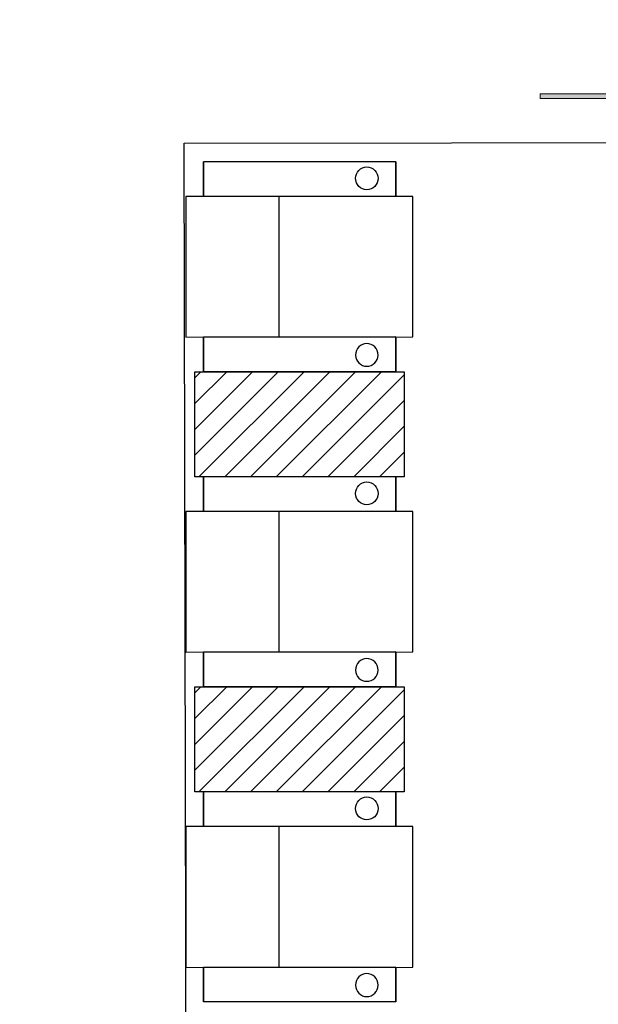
# Model space of a CAD drawing. Header units: millimetres. Extents: x 13115352 to 26511604, y 2875787 to 5794155.
# Tile 90 of 115: x 13257200 to 13259717, y 2883440 to 2887725. Entities that reach past the tile are written whole.
import ezdxf

# ---------------------------------------------------------------- set-up
doc = ezdxf.new("R2010")
doc.units = ezdxf.units.MM
doc.layers.add('A Counter', color=7, linetype='Continuous', lineweight=25)
doc.layers.add('CKD Equipments', color=5, linetype='Continuous', lineweight=0)
doc.layers.add('CT-WALL HATCH', color=250, linetype='Continuous')

msp = doc.modelspace()

# ---------------------------------------------------------------- hatches: boundary and pattern name
at = {"layer": 'A Counter', "ltscale": 0.25, "true_color": 0xf1eb1f}
h = msp.add_hatch(dxfattribs=at)
h.set_pattern_fill('ANSI31', color=2, scale=25)
h.set_pattern_definition([(45, (12830202.18, 2762949.775), (-56.126601, 56.126601), [])])
h.paths.add_polyline_path([(13258873.2, 2886192.9), (13258835.9, 2886192.9), (13258835.9, 2886192.2), (13258417.6, 2886192.9), (13257961.9, 2886192.9), (13257961.9, 2885735.1), (13258873.2, 2885735.1)])
h = msp.add_hatch(dxfattribs=at)
h.set_pattern_fill('ANSI31', color=2, scale=25)
h.set_pattern_definition([(45, (12830202.18, 2761578.54), (-56.126601, 56.126601), [])])
h.paths.add_polyline_path([(13258873.2, 2884821.6), (13258835.9, 2884821.6), (13258835.9, 2884820.9), (13258417.6, 2884821.6), (13257961.9, 2884821.6), (13257961.9, 2884363.8), (13258873.2, 2884363.8)])
at = {"layer": 'CT-WALL HATCH'}
h = msp.add_hatch(dxfattribs=at)
h.set_pattern_fill('ANSI31', color=0, scale=50)
h.set_pattern_definition([(45, (-64356.44, 0), (-112.2532015, 112.2532015), [])])
h.paths.add_polyline_path([(13255253.8, 2881295.1, 0.006604), (13255222.3, 2881294.7), (13255222.3, 2880157.1), (13255253.8, 2880157.1)])
h.paths.add_polyline_path([(13257676.3, 2881297.6, 0.006603), (13257644.7, 2881298), (13257644.7, 2880160), (13257676.3, 2880160)])
h.paths.add_polyline_path([(13254613.3, 2895259.6), (13254997, 2895259.6), (13254997, 2895432.6), (13254613.3, 2895432.6)], flags=9)
h.paths.add_polyline_path([(13255577.7, 2897126.7), (13255876.1, 2897126.7), (13255876.1, 2897298.9), (13255577.7, 2897298.9)], flags=9)
h.paths.add_polyline_path([(13255088.7, 2895190.2), (13255387.2, 2895190.2), (13255387.2, 2895362.4), (13255088.7, 2895362.4)], flags=9)
h.paths.add_polyline_path([(13256189, 2895240.9), (13256368.7, 2895240.9), (13256368.7, 2895411.5), (13256189, 2895411.5)], flags=9)
h.paths.add_polyline_path([(13256077.9, 2895581.4), (13256712, 2895581.4), (13256712, 2895907.4), (13256077.9, 2895907.4)], flags=9)
h.paths.add_polyline_path([(13256631.7, 2895160.5), (13257176, 2895160.5), (13257176, 2895564.1), (13256631.7, 2895564.1)], flags=9)
h.paths.add_polyline_path([(13255569.4, 2895240), (13255749, 2895240), (13255749, 2895410.6), (13255569.4, 2895410.6)], flags=9)
h.paths.add_polyline_path([(13265998.5, 2891210.9), (13266591.6, 2891210.9), (13266591.6, 2891541.4), (13265998.5, 2891541.4)], flags=9)
h.paths.add_polyline_path([(13262488.9, 2896869.7), (13262913.4, 2896869.8), (13262913.5, 2896569.5), (13262488.9, 2896569.4)], flags=9)
h.paths.add_polyline_path([(13254613.3, 2896377.2), (13254997, 2896377.2), (13254997, 2896550.1), (13254613.3, 2896550.1)], flags=9)
h.paths.add_polyline_path([(13274583.1, 2894878.2), (13275501.8, 2894878.2), (13275501.8, 2895211.9), (13274583.1, 2895211.9)], flags=9)
h.paths.add_polyline_path([(13255093.9, 2896197.4), (13255428.4, 2896197.4), (13255428.4, 2896481.7), (13255093.9, 2896481.7)], flags=9)
h.paths.add_polyline_path([(13257121.5, 2895833.2), (13257820, 2895833.2), (13257820, 2896083.4), (13257121.5, 2896083.4)], flags=9)
h.paths.add_polyline_path([(13256284.8, 2896047.4), (13257232.3, 2896047.4), (13257232.3, 2896411.3), (13256284.8, 2896411.3)], flags=9)
h.paths.add_polyline_path([(13254807.1, 2897027.2), (13255190.8, 2897027.2), (13255190.8, 2897200.1), (13254807.1, 2897200.1)], flags=9)
h.paths.add_polyline_path([(13256182, 2896646.4), (13256776.5, 2896646.4), (13256776.5, 2896758.3), (13256182, 2896758.3)], flags=9)
h.paths.add_polyline_path([(13256858.8, 2896721.8), (13257320, 2896721.8), (13257320, 2896912.9), (13256858.8, 2896912.9)], flags=9)
h.paths.add_polyline_path([(13257897.4, 2896557.1), (13258678.6, 2896557.1), (13258678.6, 2896729.1), (13257897.4, 2896729.1)], flags=9)
h.paths.add_polyline_path([(13257870.2, 2896868.6), (13258146.1, 2896868.6), (13258146.1, 2896964.2), (13257870.2, 2896964.2)], flags=9)
h.paths.add_polyline_path([(13258284.5, 2896868.6), (13258560.5, 2896868.6), (13258560.5, 2896964.2), (13258284.5, 2896964.2)], flags=9)
h.paths.add_polyline_path([(13257170.8, 2896895), (13257915.7, 2896895), (13257915.7, 2897222.1), (13257170.8, 2897222.1)], flags=9)
h.paths.add_polyline_path([(13257289.2, 2895186.4), (13257885, 2895186.4), (13257885, 2895513.6), (13257289.2, 2895513.6)], flags=9)
h.paths.add_polyline_path([(13258190.6, 2895215), (13258471.7, 2895215), (13258471.7, 2895387.9), (13258190.6, 2895387.9)], flags=9)
h.paths.add_polyline_path([(13269203.1, 2893366.2), (13269896.9, 2893366.2), (13269896.9, 2893900.9), (13269203.1, 2893900.9)], flags=9)
h.paths.add_polyline_path([(13270346.1, 2893366.2), (13271039.9, 2893366.2), (13271039.9, 2893900.9), (13270346.1, 2893900.9)], flags=9)
h.paths.add_polyline_path([(13266292.9, 2896397.6), (13266829.7, 2896397.6), (13266829.7, 2896647.9), (13266292.9, 2896647.9)], flags=9)
h.paths.add_polyline_path([(13265606, 2896735.8), (13266020.7, 2896735.8), (13266020.7, 2896965.1), (13265606, 2896965.1)], flags=9)
h.paths.add_polyline_path([(13266787.6, 2895949.3), (13267642, 2895949.3), (13267642, 2896283), (13266787.6, 2896283)], flags=9)
h.paths.add_polyline_path([(13267670.7, 2896473), (13268206, 2896473), (13268206, 2896703.5), (13267670.7, 2896703.5)], flags=9)
h.paths.add_polyline_path([(13267386.1, 2896766.2), (13267723, 2896766.2), (13267723, 2896994.7), (13267386.1, 2896994.7)], flags=9)
h.paths.add_polyline_path([(13267004, 2896627.6), (13267377.8, 2896627.6), (13267377.8, 2896858.1), (13267004, 2896858.1)], flags=9)
h.paths.add_polyline_path([(13265895.5, 2895963.8), (13266730.2, 2895963.8), (13266730.2, 2896354.3), (13265895.5, 2896354.3)], flags=9)
h.paths.add_polyline_path([(13260528.9, 2896871.5), (13260953.4, 2896871.5), (13260953.5, 2896571.2), (13260528.9, 2896571.1)], flags=9)
h.paths.add_polyline_path([(13261018.9, 2896870.9), (13261443.4, 2896871), (13261443.5, 2896570.6), (13261018.9, 2896570.6)], flags=9)
h.paths.add_polyline_path([(13261508.9, 2896870.9), (13261933.4, 2896871), (13261933.5, 2896570.6), (13261508.9, 2896570.6)], flags=9)
h.paths.add_polyline_path([(13261998.9, 2896870.3), (13262423.4, 2896870.4), (13262423.5, 2896570.1), (13261998.9, 2896570)], flags=9)
h.paths.add_polyline_path([(13262108.6, 2896092.8), (13263104.4, 2896092.8), (13263104.4, 2896323.3), (13262108.6, 2896323.3)], flags=9)
h.paths.add_polyline_path([(13261189.6, 2895968.2), (13261815.7, 2895968.2), (13261815.7, 2896358.7), (13261189.6, 2896358.7)], flags=9)
h.paths.add_polyline_path([(13263921.3, 2895968.2), (13264270.1, 2895968.2), (13264270.1, 2896358.7), (13263921.3, 2896358.7)], flags=9)
h.paths.add_polyline_path([(13263793.6, 2896870.9), (13264218.2, 2896871), (13264218.2, 2896570.6), (13263793.7, 2896570.6)], flags=9)
h.paths.add_polyline_path([(13264283.6, 2896870.3), (13264708.2, 2896870.4), (13264708.2, 2896570.1), (13264283.7, 2896570)], flags=9)
h.paths.add_polyline_path([(13263183.8, 2896683.6), (13263680.9, 2896683.6), (13263680.9, 2897014.1), (13263183.8, 2897014.1)], flags=9)
h.paths.add_polyline_path([(13260024.2, 2896356.8), (13260625, 2896356.8), (13260625, 2896587.3), (13260024.2, 2896587.3)], flags=9)
h.paths.add_polyline_path([(13273237.9, 2896471.6), (13273532.1, 2896471.6), (13273532.1, 2896747.9), (13273237.9, 2896747.9)], flags=9)
h.paths.add_polyline_path([(13275738.8, 2893507.8), (13275943.9, 2893507.8), (13275943.9, 2893699.9), (13275738.8, 2893699.9)], flags=9)
h.paths.add_polyline_path([(13273817.7, 2896212.8), (13274112.5, 2896212.8), (13274112.5, 2896490.8), (13273817.7, 2896490.8)], flags=9)
h.paths.add_polyline_path([(13273237.9, 2895544.6), (13273532.1, 2895544.6), (13273532.1, 2895820.9), (13273237.9, 2895820.9)], flags=9)
h.paths.add_polyline_path([(13275185.3, 2893404.3), (13275390.4, 2893404.3), (13275390.4, 2893596.4), (13275185.3, 2893596.4)], flags=9)
h.paths.add_polyline_path([(13273817.7, 2896937.8), (13274112.5, 2896937.8), (13274112.5, 2897215.8), (13273817.7, 2897215.8)], flags=9)
h.paths.add_polyline_path([(13275523.3, 2894397.9), (13275882.5, 2894397.9), (13275882.5, 2894729.2), (13275523.3, 2894729.2)], flags=9)
h.paths.add_polyline_path([(13275672.1, 2896108.3), (13276121.6, 2896108.3), (13276121.6, 2896385), (13275672.1, 2896385)], flags=9)
h.paths.add_polyline_path([(13271692.2, 2893440), (13271968.8, 2893440), (13271968.8, 2893716), (13271692.2, 2893716)], flags=9)
h.paths.add_polyline_path([(13273767.6, 2893360.9), (13274476.7, 2893360.9), (13274476.7, 2893553), (13273767.6, 2893553)], flags=9)
h.paths.add_polyline_path([(13273179.8, 2893325), (13273672.4, 2893325), (13273672.4, 2893687.9), (13273179.8, 2893687.9)], flags=9)
h.paths.add_polyline_path([(13272245.8, 2893727.4), (13273032.7, 2893727.4), (13273032.7, 2893919.5), (13272245.8, 2893919.5)], flags=9)
h.paths.add_polyline_path([(13271645.6, 2893913.4), (13272031.3, 2893913.4), (13272031.3, 2894247), (13271645.6, 2894247)], flags=9)
h.paths.add_polyline_path([(13273714.7, 2895464.6), (13274314.6, 2895464.6), (13274314.6, 2895897.2), (13273714.7, 2895897.2)], flags=9)
h.paths.add_polyline_path([(13275568, 2895534.1), (13276183.1, 2895534.1), (13276183.1, 2895812.1), (13275568, 2895812.1)], flags=9)
h.paths.add_polyline_path([(13275676.5, 2896633.4), (13276032.2, 2896633.4), (13276032.2, 2896825.5), (13275676.5, 2896825.5)], flags=9)
h.paths.add_polyline_path([(13275657.5, 2897048.3), (13276013.1, 2897048.3), (13276013.1, 2897240.4), (13275657.5, 2897240.4)], flags=9)
h.paths.add_polyline_path([(13261965.4, 2897935.8), (13264664.7, 2897935.8), (13264664.7, 2898911.2), (13261965.4, 2898911.2)], flags=9)
h.paths.add_polyline_path([(13264904.8, 2891679.6), (13265559.2, 2891679.6), (13265559.2, 2892060.4), (13264904.8, 2892060.4)], flags=9)
h.paths.add_polyline_path([(13267917.9, 2897652.9), (13268685.2, 2897652.9), (13268685.2, 2897831.9), (13267917.9, 2897831.9)], flags=9)
h.paths.add_polyline_path([(13268266.5, 2893635.1), (13268851.1, 2893635.1), (13268851.1, 2893968.7), (13268266.5, 2893968.7)], flags=9)
h.paths.add_polyline_path([(13267678.6, 2893349.1), (13268128, 2893349.1), (13268128, 2893579.7), (13267678.6, 2893579.7)], flags=9)
h.paths.add_polyline_path([(13263906.3, 2891268), (13264702.3, 2891268), (13264702.3, 2891498), (13263906.3, 2891498)], flags=9)
h.paths.add_polyline_path([(13255760.1, 2881939.3), (13256953.7, 2881939.3), (13256953.7, 2882155.6), (13255760.1, 2882155.6)], flags=9)
h = msp.add_hatch(color=6, dxfattribs=at)
h.dxf.hatch_style = 1
h.paths.add_polyline_path([(13259465.2, 2887401.9), (13259465.2, 2887381.9), (13259965.2, 2887381.9), (13259965.2, 2887361.9), (13260005.2, 2887391.9), (13259965.2, 2887421.9), (13259965.2, 2887401.9)])

# ---------------------------------------------------------------- linework, layer by layer
at = {"layer": 'A Counter', "linetype": 'Continuous', "lineweight": 25}
for p, q in [((13258327.9, 2886955.6), (13258327.9, 2886344.3)), ((13258327.9, 2885584.4), (13258327.9, 2884973)), ((13258327.9, 2884213.1), (13258327.9, 2883601.8))]:
    msp.add_line(p, q, dxfattribs=at)
for points in [[(13257916, 2887187.7), (13263733.6, 2887194.8), (13263748, 2880203), (13257930.3, 2880195.8)], [(13258709.6, 2887084.8), (13258719.6, 2887083.3), (13258729.7, 2887080.5), (13258738.3, 2887076.2), (13258745.5, 2887069), (13258751.2, 2887061.8), (13258755.5, 2887053.2), (13258758.4, 2887044.6), (13258759.8, 2887034.6), (13258758.4, 2887024.5), (13258755.5, 2887014.5), (13258751.2, 2887007.3), (13258745.5, 2886998.7), (13258738.3, 2886992.9), (13258729.7, 2886988.6), (13258719.6, 2886985.8), (13258709.6, 2886984.3), (13258699.5, 2886985.8), (13258690.9, 2886988.6), (13258682.3, 2886992.9), (13258675.2, 2886998.7), (13258669.4, 2887007.3), (13258665.1, 2887014.5), (13258662.2, 2887024.5), (13258660.8, 2887034.6), (13258662.2, 2887044.6), (13258665.1, 2887053.2), (13258669.4, 2887061.8), (13258675.2, 2887069), (13258682.3, 2887076.2), (13258690.9, 2887080.5), (13258699.5, 2887083.3)], [(13258709.6, 2887084.8), (13258719.6, 2887083.3), (13258729.7, 2887080.5), (13258738.3, 2887076.2), (13258745.5, 2887069), (13258751.2, 2887061.8), (13258755.5, 2887053.2), (13258758.4, 2887044.6), (13258759.8, 2887034.6), (13258758.4, 2887024.5), (13258755.5, 2887014.5), (13258751.2, 2887007.3), (13258745.5, 2886998.7), (13258738.3, 2886992.9), (13258729.7, 2886988.6), (13258719.6, 2886985.8), (13258709.6, 2886984.3), (13258699.5, 2886985.8), (13258690.9, 2886988.6), (13258682.3, 2886992.9), (13258675.2, 2886998.7), (13258669.4, 2887007.3), (13258665.1, 2887014.5), (13258662.2, 2887024.5), (13258660.8, 2887034.6), (13258662.2, 2887044.6), (13258665.1, 2887053.2), (13258669.4, 2887061.8), (13258675.2, 2887069), (13258682.3, 2887076.2), (13258690.9, 2887080.5), (13258699.5, 2887083.3)], [(13257923.2, 2886955.6), (13257923.2, 2886342.8), (13258910.5, 2886344.3), (13258910.5, 2886955.6)], [(13258709.6, 2886216.5), (13258719.6, 2886216.5), (13258729.7, 2886219.4), (13258738.3, 2886225.2), (13258745.5, 2886230.9), (13258751.2, 2886238.1), (13258755.5, 2886246.7), (13258758.4, 2886255.3), (13258759.8, 2886265.3), (13258758.4, 2886275.4), (13258755.5, 2886285.4), (13258751.2, 2886294), (13258745.5, 2886301.2), (13258738.3, 2886307), (13258729.7, 2886311.3), (13258719.6, 2886314.1), (13258709.6, 2886315.6), (13258699.5, 2886314.1), (13258690.9, 2886311.3), (13258682.3, 2886307), (13258675.2, 2886301.2), (13258669.4, 2886294), (13258665.1, 2886285.4), (13258662.2, 2886275.4), (13258660.8, 2886265.3), (13258662.2, 2886255.3), (13258665.1, 2886246.7), (13258669.4, 2886238.1), (13258675.2, 2886230.9), (13258682.3, 2886225.2), (13258690.9, 2886219.4), (13258699.5, 2886216.5)], [(13258709.6, 2886216.5), (13258719.6, 2886216.5), (13258729.7, 2886219.4), (13258738.3, 2886225.2), (13258745.5, 2886230.9), (13258751.2, 2886238.1), (13258755.5, 2886246.7), (13258758.4, 2886255.3), (13258759.8, 2886265.3), (13258758.4, 2886275.4), (13258755.5, 2886285.4), (13258751.2, 2886294), (13258745.5, 2886301.2), (13258738.3, 2886307), (13258729.7, 2886311.3), (13258719.6, 2886314.1), (13258709.6, 2886315.6), (13258699.5, 2886314.1), (13258690.9, 2886311.3), (13258682.3, 2886307), (13258675.2, 2886301.2), (13258669.4, 2886294), (13258665.1, 2886285.4), (13258662.2, 2886275.4), (13258660.8, 2886265.3), (13258662.2, 2886255.3), (13258665.1, 2886246.7), (13258669.4, 2886238.1), (13258675.2, 2886230.9), (13258682.3, 2886225.2), (13258690.9, 2886219.4), (13258699.5, 2886216.5)], [(13258709.6, 2885713.5), (13258719.6, 2885712.1), (13258729.7, 2885709.2), (13258738.3, 2885704.9), (13258745.5, 2885697.8), (13258751.2, 2885690.6), (13258755.5, 2885682), (13258758.4, 2885673.4), (13258759.8, 2885663.3), (13258758.4, 2885653.3), (13258755.5, 2885643.2), (13258751.2, 2885636), (13258745.5, 2885627.4), (13258738.3, 2885621.7), (13258729.7, 2885617.4), (13258719.6, 2885614.5), (13258709.6, 2885613.1), (13258699.5, 2885614.5), (13258690.9, 2885617.4), (13258682.3, 2885621.7), (13258675.2, 2885627.4), (13258669.4, 2885636), (13258665.1, 2885643.2), (13258662.2, 2885653.3), (13258660.8, 2885663.3), (13258662.2, 2885673.4), (13258665.1, 2885682), (13258669.4, 2885690.6), (13258675.2, 2885697.8), (13258682.3, 2885704.9), (13258690.9, 2885709.2), (13258699.5, 2885712.1)], [(13258709.6, 2885713.5), (13258719.6, 2885712.1), (13258729.7, 2885709.2), (13258738.3, 2885704.9), (13258745.5, 2885697.8), (13258751.2, 2885690.6), (13258755.5, 2885682), (13258758.4, 2885673.4), (13258759.8, 2885663.3), (13258758.4, 2885653.3), (13258755.5, 2885643.2), (13258751.2, 2885636), (13258745.5, 2885627.4), (13258738.3, 2885621.7), (13258729.7, 2885617.4), (13258719.6, 2885614.5), (13258709.6, 2885613.1), (13258699.5, 2885614.5), (13258690.9, 2885617.4), (13258682.3, 2885621.7), (13258675.2, 2885627.4), (13258669.4, 2885636), (13258665.1, 2885643.2), (13258662.2, 2885653.3), (13258660.8, 2885663.3), (13258662.2, 2885673.4), (13258665.1, 2885682), (13258669.4, 2885690.6), (13258675.2, 2885697.8), (13258682.3, 2885704.9), (13258690.9, 2885709.2), (13258699.5, 2885712.1)], [(13257923.2, 2885584.4), (13257923.2, 2884971.6), (13258910.5, 2884973), (13258910.5, 2885584.4)], [(13258709.6, 2884845.3), (13258719.6, 2884845.3), (13258729.7, 2884848.2), (13258738.3, 2884853.9), (13258745.5, 2884859.7), (13258751.2, 2884866.8), (13258755.5, 2884875.4), (13258758.4, 2884884.1), (13258759.8, 2884894.1), (13258758.4, 2884904.1), (13258755.5, 2884914.2), (13258751.2, 2884922.8), (13258745.5, 2884930), (13258738.3, 2884935.7), (13258729.7, 2884940), (13258719.6, 2884942.9), (13258709.6, 2884944.3), (13258699.5, 2884942.9), (13258690.9, 2884940), (13258682.3, 2884935.7), (13258675.2, 2884930), (13258669.4, 2884922.8), (13258665.1, 2884914.2), (13258662.2, 2884904.1), (13258660.8, 2884894.1), (13258662.2, 2884884.1), (13258665.1, 2884875.4), (13258669.4, 2884866.8), (13258675.2, 2884859.7), (13258682.3, 2884853.9), (13258690.9, 2884848.2), (13258699.5, 2884845.3)], [(13258709.6, 2884845.3), (13258719.6, 2884845.3), (13258729.7, 2884848.2), (13258738.3, 2884853.9), (13258745.5, 2884859.7), (13258751.2, 2884866.8), (13258755.5, 2884875.4), (13258758.4, 2884884.1), (13258759.8, 2884894.1), (13258758.4, 2884904.1), (13258755.5, 2884914.2), (13258751.2, 2884922.8), (13258745.5, 2884930), (13258738.3, 2884935.7), (13258729.7, 2884940), (13258719.6, 2884942.9), (13258709.6, 2884944.3), (13258699.5, 2884942.9), (13258690.9, 2884940), (13258682.3, 2884935.7), (13258675.2, 2884930), (13258669.4, 2884922.8), (13258665.1, 2884914.2), (13258662.2, 2884904.1), (13258660.8, 2884894.1), (13258662.2, 2884884.1), (13258665.1, 2884875.4), (13258669.4, 2884866.8), (13258675.2, 2884859.7), (13258682.3, 2884853.9), (13258690.9, 2884848.2), (13258699.5, 2884845.3)], [(13258709.6, 2884342.3), (13258719.6, 2884340.9), (13258729.7, 2884338), (13258738.3, 2884333.7), (13258745.5, 2884326.5), (13258751.2, 2884319.3), (13258755.5, 2884310.7), (13258758.4, 2884302.1), (13258759.8, 2884292.1), (13258758.4, 2884282), (13258755.5, 2884272), (13258751.2, 2884264.8), (13258745.5, 2884256.2), (13258738.3, 2884250.5), (13258729.7, 2884246.2), (13258719.6, 2884243.3), (13258709.6, 2884241.8), (13258699.5, 2884243.3), (13258690.9, 2884246.2), (13258682.3, 2884250.5), (13258675.2, 2884256.2), (13258669.4, 2884264.8), (13258665.1, 2884272), (13258662.2, 2884282), (13258660.8, 2884292.1), (13258662.2, 2884302.1), (13258665.1, 2884310.7), (13258669.4, 2884319.3), (13258675.2, 2884326.5), (13258682.3, 2884333.7), (13258690.9, 2884338), (13258699.5, 2884340.9)], [(13258709.6, 2884342.3), (13258719.6, 2884340.9), (13258729.7, 2884338), (13258738.3, 2884333.7), (13258745.5, 2884326.5), (13258751.2, 2884319.3), (13258755.5, 2884310.7), (13258758.4, 2884302.1), (13258759.8, 2884292.1), (13258758.4, 2884282), (13258755.5, 2884272), (13258751.2, 2884264.8), (13258745.5, 2884256.2), (13258738.3, 2884250.5), (13258729.7, 2884246.2), (13258719.6, 2884243.3), (13258709.6, 2884241.8), (13258699.5, 2884243.3), (13258690.9, 2884246.2), (13258682.3, 2884250.5), (13258675.2, 2884256.2), (13258669.4, 2884264.8), (13258665.1, 2884272), (13258662.2, 2884282), (13258660.8, 2884292.1), (13258662.2, 2884302.1), (13258665.1, 2884310.7), (13258669.4, 2884319.3), (13258675.2, 2884326.5), (13258682.3, 2884333.7), (13258690.9, 2884338), (13258699.5, 2884340.9)], [(13257923.2, 2884213.1), (13257923.2, 2883600.4), (13258910.5, 2883601.8), (13258910.5, 2884213.1)], [(13258709.6, 2883474.1), (13258719.6, 2883474.1), (13258729.7, 2883476.9), (13258738.3, 2883482.7), (13258745.5, 2883488.4), (13258751.2, 2883495.6), (13258755.5, 2883504.2), (13258758.4, 2883512.8), (13258759.8, 2883522.9), (13258758.4, 2883532.9), (13258755.5, 2883543), (13258751.2, 2883551.6), (13258745.5, 2883558.7), (13258738.3, 2883564.5), (13258729.7, 2883568.8), (13258719.6, 2883571.7), (13258709.6, 2883573.1), (13258699.5, 2883571.7), (13258690.9, 2883568.8), (13258682.3, 2883564.5), (13258675.2, 2883558.7), (13258669.4, 2883551.6), (13258665.1, 2883543), (13258662.2, 2883532.9), (13258660.8, 2883522.9), (13258662.2, 2883512.8), (13258665.1, 2883504.2), (13258669.4, 2883495.6), (13258675.2, 2883488.4), (13258682.3, 2883482.7), (13258690.9, 2883476.9), (13258699.5, 2883474.1)], [(13258709.6, 2883474.1), (13258719.6, 2883474.1), (13258729.7, 2883476.9), (13258738.3, 2883482.7), (13258745.5, 2883488.4), (13258751.2, 2883495.6), (13258755.5, 2883504.2), (13258758.4, 2883512.8), (13258759.8, 2883522.9), (13258758.4, 2883532.9), (13258755.5, 2883543), (13258751.2, 2883551.6), (13258745.5, 2883558.7), (13258738.3, 2883564.5), (13258729.7, 2883568.8), (13258719.6, 2883571.7), (13258709.6, 2883573.1), (13258699.5, 2883571.7), (13258690.9, 2883568.8), (13258682.3, 2883564.5), (13258675.2, 2883558.7), (13258669.4, 2883551.6), (13258665.1, 2883543), (13258662.2, 2883532.9), (13258660.8, 2883522.9), (13258662.2, 2883512.8), (13258665.1, 2883504.2), (13258669.4, 2883495.6), (13258675.2, 2883488.4), (13258682.3, 2883482.7), (13258690.9, 2883476.9), (13258699.5, 2883474.1)]]:
    msp.add_lwpolyline(points, close=True, dxfattribs=at)
for points in [[(13258835.9, 2886955.6), (13258835.9, 2887106.3), (13257999.2, 2887106.3), (13257999.2, 2886955.6)], [(13258835.9, 2887106.3), (13258835.9, 2886955.6), (13257999.2, 2886955.6), (13257999.2, 2887106.3)], [(13258835.9, 2886344.3), (13258835.9, 2886193.6), (13257999.2, 2886192.2), (13257999.2, 2886342.8)], [(13258835.9, 2886193.6), (13258835.9, 2886344.3), (13257999.2, 2886342.8), (13257999.2, 2886192.2)], [(13258835.9, 2885584.4), (13258835.9, 2885735.1), (13257999.2, 2885735.1), (13257999.2, 2885584.4)], [(13258835.9, 2885735.1), (13258835.9, 2885584.4), (13257999.2, 2885584.4), (13257999.2, 2885735.1)], [(13258835.9, 2884973), (13258835.9, 2884822.3), (13257999.2, 2884820.9), (13257999.2, 2884971.6)], [(13258835.9, 2884822.3), (13258835.9, 2884973), (13257999.2, 2884971.6), (13257999.2, 2884820.9)], [(13258835.9, 2884213.1), (13258835.9, 2884363.8), (13257999.2, 2884363.8), (13257999.2, 2884213.1)], [(13258835.9, 2884363.8), (13258835.9, 2884213.1), (13257999.2, 2884213.1), (13257999.2, 2884363.8)], [(13258835.9, 2883601.8), (13258835.9, 2883451.1), (13257999.2, 2883449.7), (13257999.2, 2883600.4)], [(13258835.9, 2883451.1), (13258835.9, 2883601.8), (13257999.2, 2883600.4), (13257999.2, 2883449.7)]]:
    msp.add_lwpolyline(points, dxfattribs=at)
at = {"layer": 'A Counter', "ltscale": 0.25}
for points in [[(13257961.9, 2885735.1), (13257961.9, 2886192.9), (13258873.2, 2886192.9), (13258873.2, 2885735.1)], [(13257961.9, 2884363.8), (13257961.9, 2884821.6), (13258873.2, 2884821.6), (13258873.2, 2884363.8)]]:
    msp.add_lwpolyline(points, close=True, dxfattribs=at)
at = {"layer": 'CKD Equipments'}
for p, q in [((13259465.2, 2887381.9), (13259465.2, 2887401.9)), ((13259465.2, 2887401.9), (13259965.2, 2887401.9)), ((13259965.2, 2887381.9), (13259465.2, 2887381.9))]:
    msp.add_line(p, q, dxfattribs=at)

doc.saveas('drawing.dxf')
